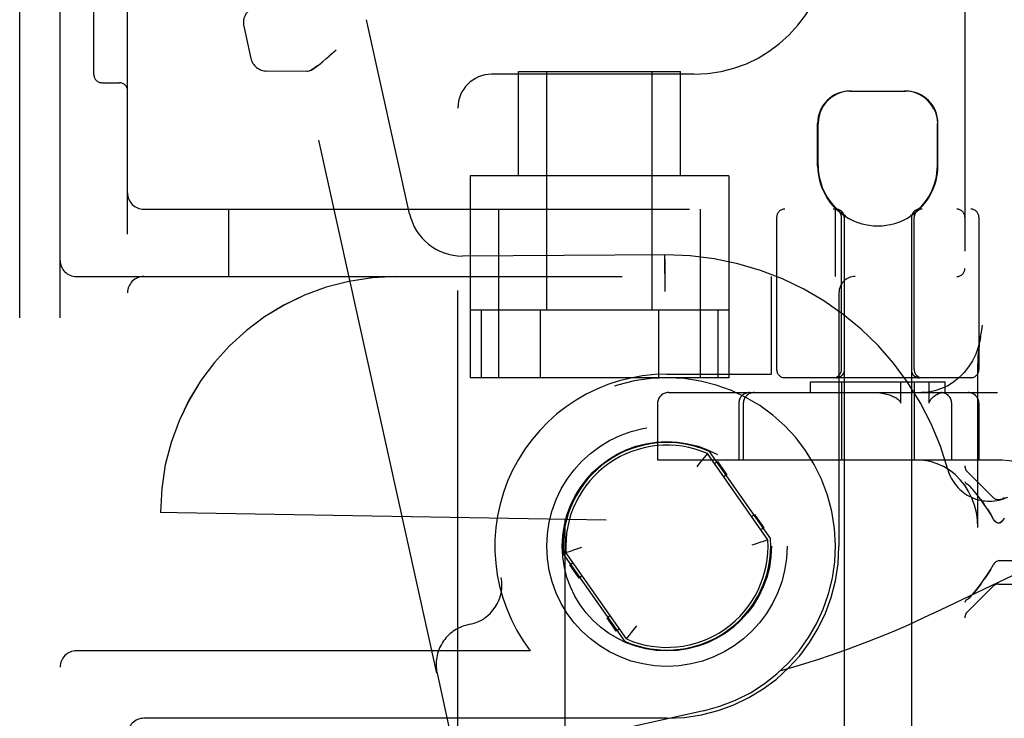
# Model space of a CAD drawing. Header units: inches. Extents: x 0 to 184, y 0 to 119.
# Tile 85 of 114: x 108.29 to 110.12, y 45.2 to 46.5. Entities that reach past the tile are written whole.
import ezdxf

# ---------------------------------------------------------------- set-up
doc = ezdxf.new("R2010")
doc.units = ezdxf.units.IN
doc.header["$LTSCALE"] = 10.121375
doc.header["$MEASUREMENT"] = 0
doc.linetypes.add('HIDDEN', pattern=[0.2, 0.1, -0.1])
doc.layers.add('DEFAULT_2', color=8, linetype='HIDDEN')

msp = doc.modelspace()

# ---------------------------------------------------------------- linework, layer by layer
at = {"layer": 'DEFAULT_2', "color": 8, "linetype": 'HIDDEN'}
for p, q in [((108.29, 41.8956), (108.29, 47.3956)), ((108.365, 41.8956), (108.365, 47.3956)), ((108.49, 42.0506), (108.49, 47.2406)), ((108.4275, 46.395), (108.4275, 47.1463)), ((110.0425, 47.0798), (110.0425, 42.6453)), ((108.7054, 46.4848), (108.7186, 46.4251)), ((109.0129, 46.1371), (108.9332, 46.4968)), ((108.8765, 46.4404), (108.8639, 46.4292)), ((108.8222, 46.4009), (108.7476, 46.4016)), ((109.0633, 45.2853), (108.8161, 46.401)), ((108.8245, 46.4012), (108.8222, 46.4009)), ((109.54, 46.3956), (109.165, 46.3956)), ((109.215, 46.2076), (109.215, 46.4006)), ((109.215, 46.4006), (109.515, 46.4006)), ((109.2675, 45.9581), (109.2675, 46.4006)), ((109.4625, 45.9581), (109.4625, 46.4006)), ((109.515, 46.2076), (109.515, 46.4006)), ((108.4425, 46.38), (108.475, 46.38)), ((109.8295, 46.3646), (109.9325, 46.3646)), ((109.1025, 42.9581), (109.1025, 46.3331)), ((109.7695, 46.2261), (109.7695, 46.3046)), ((109.7705, 46.2261), (109.7705, 46.3046)), ((109.9915, 46.2261), (109.9915, 46.3046)), ((109.9925, 46.2261), (109.9925, 46.3046)), ((109.125, 46.2076), (109.125, 45.8331)), ((109.605, 46.2076), (109.125, 46.2076)), ((109.605, 46.2076), (109.605, 45.8331)), ((108.52, 46.1456), (110.835, 46.1456)), ((108.6775, 46.0206), (108.6775, 46.1456)), ((109.1775, 46.1456), (109.1775, 45.8331)), ((109.5525, 45.8331), (109.5525, 46.1456)), ((109.8025, 46.0206), (109.8025, 46.1456)), ((109.8185, 46.1338), (109.8185, 42.6646)), ((109.8203, 46.1338), (109.8185, 46.1338)), ((109.8203, 46.1338), (109.8203, 46.1326)), ((109.9417, 46.1338), (109.9417, 46.1326)), ((109.9435, 46.1338), (109.9417, 46.1338)), ((109.9435, 46.1338), (109.9435, 42.6646)), ((109.6935, 46.1306), (109.6935, 45.8481)), ((109.8135, 45.8481), (109.8135, 46.1306)), ((109.9485, 45.8481), (109.9485, 46.1306)), ((110.0685, 46.1306), (110.0685, 45.8481)), ((109.4878, 46.0606), (109.1108, 46.0587)), ((109.4858, 46.0606), (109.4858, 46.06)), ((109.4858, 46.06), (109.4859, 46.0467)), ((109.4859, 46.0467), (109.4861, 46.0106)), ((108.395, 46.0206), (110.725, 46.0206)), ((109.684, 45.8396), (109.684, 46.0206)), ((109.4861, 46.0019), (109.4861, 45.9931)), ((109.809, 45.9906), (109.809, 45.5206)), ((109.605, 45.9581), (109.125, 45.9581)), ((109.1456, 45.9581), (109.1456, 45.8331)), ((109.2553, 45.9581), (109.2553, 45.8331)), ((109.4747, 45.9581), (109.4747, 45.8331)), ((109.5844, 45.9581), (109.5844, 45.8331)), ((110.0717, 45.9092), (110.0731, 45.9178)), ((109.8185, 45.866), (109.8185, 45.8572)), ((109.8185, 45.8572), (109.8186, 45.8477)), ((109.8186, 45.8477), (109.8186, 45.8472)), ((109.9433, 45.8477), (109.9433, 45.8472)), ((110.0668, 45.5556), (110.0668, 45.8571)), ((109.605, 45.8331), (109.125, 45.8331)), ((109.49, 45.8396), (109.684, 45.8396)), ((110.0535, 45.8331), (109.7085, 45.8331)), ((109.756, 45.8056), (109.756, 45.8256)), ((109.756, 45.8256), (110.006, 45.8256)), ((109.8036, 45.8327), (109.8039, 45.8327)), ((109.805, 45.8331), (109.8048, 45.8331)), ((109.8052, 45.8331), (109.8049, 45.8331)), ((109.8054, 45.8331), (109.8052, 45.8331)), ((109.8057, 45.8332), (109.8054, 45.8331)), ((109.8059, 45.8332), (109.8056, 45.8332)), ((109.8062, 45.8332), (109.8059, 45.8332)), ((109.8059, 45.8329), (109.8063, 45.833)), ((109.8065, 45.8332), (109.8062, 45.8332)), ((109.8068, 45.8333), (109.8064, 45.8332)), ((109.8101, 45.8342), (109.8104, 45.8343)), ((109.8118, 45.8351), (109.8115, 45.8349)), ((109.8118, 45.8351), (109.8121, 45.8353)), ((109.8121, 45.8353), (109.8118, 45.8351)), ((109.8125, 45.8356), (109.8121, 45.8353)), ((109.8128, 45.8358), (109.8125, 45.8356)), ((109.8137, 45.8365), (109.8134, 45.8362)), ((109.8135, 45.8256), (109.8135, 45.6806)), ((109.814, 45.8368), (109.8137, 45.8365)), ((109.8143, 45.837), (109.8139, 45.8367)), ((109.8143, 45.8371), (109.8142, 45.837)), ((109.8168, 45.8403), (109.817, 45.8406)), ((109.9233, 45.8256), (109.9233, 45.7856)), ((109.9474, 45.8373), (109.9472, 45.8376)), ((109.9477, 45.837), (109.9476, 45.8371)), ((109.948, 45.8367), (109.9477, 45.837)), ((109.9483, 45.8365), (109.948, 45.8368)), ((109.9486, 45.8362), (109.9483, 45.8365)), ((109.9486, 45.8362), (109.9483, 45.8365)), ((109.9485, 45.8256), (109.9485, 45.6806)), ((109.9489, 45.836), (109.9486, 45.8363)), ((109.9492, 45.8358), (109.9489, 45.836)), ((109.9492, 45.8358), (109.9489, 45.836)), ((109.9502, 45.8351), (109.9498, 45.8353)), ((109.9505, 45.8349), (109.9501, 45.8351)), ((109.9508, 45.8347), (109.9505, 45.835)), ((109.9558, 45.8332), (109.9555, 45.8332)), ((109.9566, 45.8331), (109.9563, 45.8332)), ((109.9568, 45.8331), (109.9565, 45.8331)), ((109.957, 45.8331), (109.9568, 45.8331)), ((109.9571, 45.8331), (109.957, 45.8331)), ((109.9763, 45.7856), (109.9763, 45.8256)), ((110.006, 45.8056), (110.006, 45.8256)), ((109.4927, 45.8056), (110.1032, 45.8056)), ((109.4727, 45.7856), (109.4727, 45.6806)), ((109.6233, 45.7856), (109.6233, 45.6806)), ((109.6317, 45.7856), (109.6317, 45.6806)), ((110.018, 45.6806), (110.018, 45.7856)), ((110.0686, 45.7856), (110.0686, 45.6806)), ((109.5683, 45.6965), (109.682, 45.5341)), ((109.4727, 45.6806), (110.1117, 45.6806)), ((109.5553, 45.6806), (109.548, 45.6713)), ((109.5594, 45.6856), (109.5553, 45.6806)), ((109.565, 45.6925), (109.5594, 45.6856)), ((109.5648, 45.6923), (109.5643, 45.6917)), ((109.6771, 45.5323), (109.565, 45.6925)), ((109.578, 45.6738), (109.5838, 45.6779)), ((109.5838, 45.6779), (109.601, 45.6533)), ((109.548, 45.6713), (109.5455, 45.668)), ((110.0944, 45.6114), (110.0469, 45.6589)), ((109.601, 45.6533), (109.5952, 45.6493)), ((110.0484, 45.6346), (110.0469, 45.6355)), ((110.0484, 45.6345), (110.0501, 45.6333)), ((110.0519, 45.6317), (110.0501, 45.6333)), ((110.0556, 45.6279), (110.0575, 45.6256)), ((110.065, 45.6162), (110.0575, 45.6256)), ((110.072, 45.607), (110.0785, 45.5981)), ((108.5511, 45.5831), (108.551, 45.5831)), ((108.582, 45.5826), (108.551, 45.5831)), ((109.3771, 45.5687), (108.582, 45.5826)), ((109.301, 45.57), (109.301, 43.7212)), ((109.3011, 45.57), (109.301, 45.57)), ((109.3771, 43.7226), (109.3771, 45.5687)), ((109.6469, 45.5755), (109.6526, 45.5796)), ((109.6526, 45.5796), (109.6698, 45.555)), ((110.3742, 45.5823), (109.9838, 45.3962)), ((110.0956, 45.5706), (110.0944, 45.5726)), ((110.1156, 45.5726), (110.1144, 45.5706)), ((109.6698, 45.555), (109.6641, 45.551)), ((109.6771, 45.5323), (109.6687, 45.5294)), ((109.3112, 45.5118), (109.3174, 45.5139)), ((109.6687, 45.5294), (109.6626, 45.5273)), ((109.4117, 45.3448), (109.2979, 45.5072)), ((109.3028, 45.5089), (109.3112, 45.5118)), ((109.415, 45.3488), (109.3028, 45.5089)), ((109.3102, 45.4863), (109.3159, 45.4903)), ((109.3274, 45.4617), (109.3102, 45.4863)), ((110.0897, 45.4767), (110.0954, 45.4867)), ((110.0977, 45.4899), (110.099, 45.4912)), ((110.099, 45.4912), (110.1004, 45.4923)), ((110.1004, 45.4923), (110.1019, 45.4932)), ((110.1018, 45.4932), (110.1034, 45.4937)), ((110.105, 45.4939), (110.1034, 45.4937)), ((110.105, 45.4939), (110.1525, 45.4939)), ((109.3331, 45.4657), (109.3274, 45.4617)), ((110.0944, 45.4462), (110.0469, 45.3987)), ((110.105, 45.4506), (110.1575, 45.4506)), ((110.0469, 45.422), (110.0484, 45.423)), ((110.0519, 45.4258), (110.0501, 45.4243)), ((110.0575, 45.4319), (110.0556, 45.4297)), ((109.379, 45.388), (109.3847, 45.392)), ((109.3962, 45.3634), (109.379, 45.388)), ((109.1254, 45.3759), (109.1208, 45.3748)), ((109.4019, 45.3674), (109.3962, 45.3634)), ((109.4246, 45.3607), (109.4319, 45.3699)), ((109.4319, 45.3699), (109.4345, 45.3732)), ((109.415, 45.3488), (109.4206, 45.3557)), ((109.4151, 45.349), (109.4156, 45.3496)), ((109.4206, 45.3557), (109.4246, 45.3607)), ((109.2368, 45.3266), (108.395, 45.3266)), ((109.0638, 45.2854), (109.0633, 45.2853)), ((109.0638, 45.2854), (109.3114, 44.1675)), ((109.5576, 45.2155), (109.2764, 45.1532)), ((109.49, 45.2016), (108.52, 45.2016))]:
    msp.add_line(p, q, dxfattribs=at)
for points in [[(108.8245, 46.4012), (108.8272, 46.402), (108.8303, 46.4034), (108.8338, 46.4054), (108.8378, 46.408), (108.8422, 46.4112), (108.847, 46.415), (108.8523, 46.4192), (108.8579, 46.424), (108.8639, 46.4292)], [(108.8422, 46.4112), (108.8378, 46.408), (108.8338, 46.4054), (108.8303, 46.4034), (108.8272, 46.402)], [(109.8317, 46.3646), (109.8255, 46.3644), (109.8193, 46.3634), (109.8129, 46.3618), (109.8066, 46.3595), (109.8005, 46.3564), (109.7948, 46.3527), (109.7896, 46.3483), (109.7848, 46.3434), (109.7806, 46.3378), (109.777, 46.3317), (109.7742, 46.3251), (109.7721, 46.3184), (109.7709, 46.3115), (109.7705, 46.3046)], [(109.985, 46.3317), (109.9814, 46.3378), (109.9771, 46.3434), (109.9724, 46.3483), (109.9672, 46.3527), (109.9614, 46.3564), (109.9553, 46.3595), (109.949, 46.3618), (109.9427, 46.3634), (109.9364, 46.3644), (109.9302, 46.3646)], [(109.985, 46.3317), (109.9878, 46.3251), (109.9899, 46.3184), (109.9911, 46.3115), (109.9915, 46.3046)], [(109.8035, 46.1456), (109.8039, 46.1456), (109.8043, 46.1456), (109.8046, 46.1456), (109.805, 46.1456), (109.8054, 46.1455), (109.8058, 46.1455), (109.8062, 46.1454), (109.8066, 46.1453), (109.807, 46.1452), (109.8074, 46.1451), (109.8077, 46.145), (109.8081, 46.1449), (109.8085, 46.1448), (109.8089, 46.1446), (109.8092, 46.1445), (109.8096, 46.1443), (109.81, 46.1442), (109.8103, 46.144), (109.8107, 46.1438), (109.811, 46.1436), (109.8113, 46.1434), (109.8117, 46.1432), (109.812, 46.143), (109.8123, 46.1427), (109.8126, 46.1425), (109.813, 46.1423), (109.8133, 46.142), (109.8136, 46.1418), (109.8138, 46.1415), (109.8141, 46.1412), (109.8144, 46.1409), (109.8147, 46.1406), (109.8149, 46.1403), (109.8152, 46.14), (109.8154, 46.1397), (109.8157, 46.1394), (109.8159, 46.1391), (109.8161, 46.1387), (109.8163, 46.1384), (109.8165, 46.1381), (109.8167, 46.1377), (109.8169, 46.1374), (109.8171, 46.137), (109.8172, 46.1367), (109.8174, 46.1363), (109.8175, 46.1359), (109.8177, 46.1356), (109.8178, 46.1352), (109.8179, 46.1348), (109.818, 46.1344), (109.8181, 46.134), (109.8182, 46.1336), (109.8182, 46.1333), (109.8183, 46.1329), (109.8184, 46.1325), (109.8184, 46.1321), (109.8184, 46.1317), (109.8185, 46.1313), (109.8185, 46.1309), (109.8185, 46.1306)], [(109.4858, 46.0606), (109.4858, 46.06), (109.4858, 46.0583), (109.4861, 45.9931)], [(110.0731, 45.9178), (110.0745, 45.9264), (110.0753, 45.9306)], [(110.0717, 45.9092), (110.0706, 45.903), (110.0672, 45.8896), (110.0625, 45.8767), (110.0565, 45.8645), (110.0493, 45.8531), (110.0411, 45.8426), (110.0318, 45.8333), (110.0216, 45.8251), (110.0107, 45.8182), (109.9991, 45.8128), (109.987, 45.8088), (109.9745, 45.8064), (109.9619, 45.8056)], [(110.0668, 45.8571), (110.0669, 45.8629), (110.0671, 45.8683), (110.0674, 45.8733), (110.0678, 45.8782), (110.0683, 45.8828), (110.0687, 45.8873), (110.0693, 45.8917), (110.0698, 45.8961), (110.0704, 45.9005), (110.0711, 45.9048), (110.0717, 45.9092)], [(109.9435, 45.8617), (109.9434, 45.8525), (109.9433, 45.8477)], [(109.8186, 45.8472), (109.8186, 45.8468), (109.8186, 45.8465), (109.8186, 45.8461), (109.8185, 45.8457), (109.8185, 45.8453), (109.8184, 45.8449), (109.8184, 45.8446), (109.8183, 45.8442), (109.8182, 45.8438), (109.8181, 45.8435), (109.818, 45.8431), (109.8179, 45.8427), (109.8178, 45.8424), (109.8176, 45.842), (109.8175, 45.8417), (109.8173, 45.8413), (109.8172, 45.841), (109.817, 45.8406), (109.8168, 45.8403), (109.8166, 45.84), (109.8164, 45.8397), (109.8162, 45.8393), (109.816, 45.839), (109.8158, 45.8387), (109.8155, 45.8384), (109.8153, 45.8381), (109.815, 45.8378), (109.8148, 45.8376), (109.8145, 45.8373), (109.8143, 45.8371)], [(109.9433, 45.8472), (109.9433, 45.8468), (109.9434, 45.8465), (109.9434, 45.8461), (109.9434, 45.8457), (109.9435, 45.8453), (109.9435, 45.8449), (109.9436, 45.8446), (109.9437, 45.8442), (109.9438, 45.8438), (109.9439, 45.8435), (109.944, 45.8431), (109.9441, 45.8427), (109.9442, 45.8424), (109.9443, 45.842), (109.9445, 45.8417), (109.9446, 45.8413), (109.9448, 45.841), (109.945, 45.8406), (109.9452, 45.8403), (109.9454, 45.84), (109.9456, 45.8397), (109.9458, 45.8393), (109.946, 45.839), (109.9462, 45.8387), (109.9464, 45.8384), (109.9467, 45.8381), (109.9469, 45.8378), (109.9472, 45.8376), (109.9474, 45.8373), (109.9476, 45.8371)], [(109.8134, 45.8362), (109.8131, 45.836), (109.8128, 45.8358), (109.8124, 45.8355), (109.8121, 45.8353), (109.8118, 45.8351), (109.8115, 45.8349), (109.8111, 45.8347), (109.8108, 45.8345), (109.8104, 45.8343), (109.8101, 45.8342), (109.8097, 45.834), (109.8093, 45.8339), (109.809, 45.8337), (109.8086, 45.8336), (109.8082, 45.8335), (109.8078, 45.8333), (109.8075, 45.8332), (109.8071, 45.8331), (109.8067, 45.8331), (109.8063, 45.833), (109.8059, 45.8329), (109.8055, 45.8329), (109.8051, 45.8328), (109.8047, 45.8328), (109.8043, 45.8328), (109.8039, 45.8327)], [(109.8043, 45.8328), (109.8047, 45.8328), (109.8051, 45.8328)], [(109.8112, 45.8348), (109.8109, 45.8346), (109.8105, 45.8344), (109.8102, 45.8343), (109.8099, 45.8341), (109.8095, 45.834), (109.8092, 45.8339), (109.8088, 45.8338), (109.8085, 45.8337), (109.8082, 45.8336), (109.8079, 45.8335), (109.8076, 45.8334), (109.8073, 45.8334), (109.807, 45.8333), (109.8067, 45.8333)], [(109.8067, 45.8331), (109.8071, 45.8331), (109.8075, 45.8332), (109.8078, 45.8333)], [(109.8115, 45.835), (109.8111, 45.8347), (109.8108, 45.8346), (109.8104, 45.8344), (109.8101, 45.8342), (109.8098, 45.8341), (109.8094, 45.834), (109.8091, 45.8338), (109.8087, 45.8337), (109.8084, 45.8336), (109.808, 45.8335), (109.8077, 45.8335), (109.8074, 45.8334), (109.8071, 45.8333), (109.8068, 45.8333)], [(109.8082, 45.8335), (109.8086, 45.8336), (109.809, 45.8337), (109.8093, 45.8339), (109.8097, 45.834)], [(109.8108, 45.8345), (109.8111, 45.8347), (109.8115, 45.8349)], [(109.8134, 45.8363), (109.8131, 45.836), (109.8128, 45.8358)], [(109.8128, 45.8358), (109.8131, 45.836), (109.8134, 45.8362)], [(109.8143, 45.8371), (109.8145, 45.8373), (109.8148, 45.8376), (109.815, 45.8378), (109.8153, 45.8381), (109.8155, 45.8384), (109.8158, 45.8387), (109.816, 45.839)], [(109.8162, 45.8393), (109.8164, 45.8397), (109.8166, 45.84)], [(109.9483, 45.8365), (109.9486, 45.8362), (109.9489, 45.836), (109.9492, 45.8358), (109.9495, 45.8355), (109.9498, 45.8353), (109.9502, 45.8351), (109.9505, 45.8349)], [(109.9498, 45.8353), (109.9495, 45.8355), (109.9492, 45.8358)], [(109.9584, 45.8327), (109.958, 45.8327), (109.9576, 45.8328), (109.9572, 45.8328), (109.9568, 45.8328), (109.9564, 45.8329), (109.956, 45.8329), (109.9557, 45.833), (109.9553, 45.8331), (109.9549, 45.8331), (109.9545, 45.8332), (109.9541, 45.8333), (109.9537, 45.8335), (109.9534, 45.8336), (109.953, 45.8337), (109.9526, 45.8339), (109.9523, 45.834), (109.9519, 45.8342), (109.9515, 45.8343), (109.9512, 45.8345), (109.9508, 45.8347), (109.9505, 45.8349), (109.9502, 45.8351), (109.9498, 45.8353), (109.9495, 45.8355)], [(109.9552, 45.8333), (109.955, 45.8333), (109.9547, 45.8334), (109.9544, 45.8334), (109.9541, 45.8335), (109.9538, 45.8336), (109.9534, 45.8337), (109.9531, 45.8338), (109.9528, 45.8339), (109.9524, 45.834), (109.9521, 45.8341), (109.9518, 45.8343), (109.9514, 45.8344), (109.9511, 45.8346), (109.9508, 45.8348)], [(109.9508, 45.8347), (109.9512, 45.8345), (109.9515, 45.8343), (109.9519, 45.8342), (109.9523, 45.834)], [(109.9555, 45.8332), (109.9552, 45.8333), (109.9549, 45.8333), (109.9546, 45.8334), (109.9542, 45.8335), (109.9539, 45.8335), (109.9536, 45.8336), (109.9532, 45.8337), (109.9529, 45.8338), (109.9526, 45.834), (109.9522, 45.8341), (109.9519, 45.8342), (109.9515, 45.8344), (109.9512, 45.8346), (109.9508, 45.8347)], [(109.9526, 45.8339), (109.953, 45.8337), (109.9534, 45.8336), (109.9537, 45.8335), (109.9541, 45.8333), (109.9545, 45.8332), (109.9549, 45.8331), (109.9553, 45.8331), (109.9557, 45.833), (109.956, 45.8329), (109.9564, 45.8329), (109.9568, 45.8328), (109.9572, 45.8328), (109.9576, 45.8328), (109.958, 45.8327), (109.9584, 45.8327)], [(109.9563, 45.8332), (109.956, 45.8332), (109.9558, 45.8332)], [(109.8776, 45.8056), (109.8814, 45.8055), (109.885, 45.8052), (109.8884, 45.8047), (109.8916, 45.8041), (109.8946, 45.8034), (109.8974, 45.8027), (109.9, 45.8019), (109.9025, 45.8011), (109.9049, 45.8002), (109.9071, 45.7993), (109.9092, 45.7984), (109.9112, 45.7975), (109.913, 45.7965), (109.9148, 45.7955), (109.9165, 45.7944), (109.918, 45.7934), (109.9194, 45.7922), (109.9206, 45.791), (109.9217, 45.7898), (109.9225, 45.7885), (109.923, 45.7871), (109.9233, 45.7856)], [(109.9852, 45.7985), (109.9879, 45.8005), (109.9907, 45.8022), (109.9934, 45.8036), (109.996, 45.8047), (109.9984, 45.8053), (110.0007, 45.8056)], [(109.9763, 45.7856), (109.9764, 45.787), (109.9767, 45.7883), (109.9772, 45.7895), (109.9778, 45.7907), (109.9785, 45.7917), (109.9793, 45.7928), (109.9801, 45.7938), (109.9811, 45.7947), (109.982, 45.7957), (109.9831, 45.7967), (109.9841, 45.7976), (109.9852, 45.7985)], [(110.0668, 45.5556), (110.0661, 45.5697), (110.064, 45.5834), (110.0605, 45.5969), (110.0556, 45.6099), (110.0494, 45.6221), (110.0421, 45.6336), (110.0336, 45.644), (110.0242, 45.6534), (110.0138, 45.6615), (110.0027, 45.6683), (109.9909, 45.6736), (109.9787, 45.6775), (109.9663, 45.6798), (109.9535, 45.6806)], [(110.1117, 45.6806), (110.1244, 45.6798), (110.1369, 45.6775), (110.1491, 45.6736), (110.1608, 45.6683), (110.172, 45.6615), (110.1823, 45.6534), (110.1918, 45.644), (110.2003, 45.6336), (110.2076, 45.6221), (110.2138, 45.6099), (110.2186, 45.5969), (110.2222, 45.5834), (110.2243, 45.5697), (110.225, 45.5556)], [(110.0425, 45.6409), (110.0428, 45.6394), (110.0437, 45.638), (110.045, 45.6367), (110.0469, 45.6355)], [(110.0556, 45.6279), (110.0537, 45.6299), (110.0519, 45.6317)], [(110.0785, 45.5981), (110.072, 45.607), (110.065, 45.6162)], [(110.0944, 45.5726), (110.0897, 45.5809), (110.0844, 45.5894), (110.0785, 45.5981)], [(110.0844, 45.5894), (110.0897, 45.5809), (110.0944, 45.5726)], [(110.0956, 45.5705), (110.0969, 45.5687), (110.0983, 45.567), (110.0999, 45.5656), (110.1015, 45.5646), (110.1033, 45.5639), (110.1051, 45.5637), (110.1069, 45.564), (110.1086, 45.5647), (110.1103, 45.5658), (110.1117, 45.5671), (110.1131, 45.5688)], [(110.1144, 45.5706), (110.1131, 45.5687), (110.1117, 45.5671), (110.1102, 45.5657), (110.1085, 45.5646), (110.1068, 45.5639), (110.105, 45.5637), (110.1032, 45.5639), (110.1014, 45.5646), (110.0998, 45.5657), (110.0983, 45.5671), (110.0969, 45.5687)], [(109.3174, 45.5139), (109.3246, 45.5163), (109.3285, 45.5176), (109.3325, 45.5189)], [(109.6626, 45.5273), (109.6554, 45.5249), (109.6515, 45.5236), (109.6475, 45.5224)], [(110.0897, 45.4767), (110.0844, 45.4682), (110.0785, 45.4595)], [(110.0785, 45.4595), (110.0844, 45.4682), (110.0897, 45.4766)], [(110.0977, 45.4899), (110.0965, 45.4884), (110.0954, 45.4868)], [(110.0575, 45.4319), (110.065, 45.4414), (110.072, 45.4505), (110.0785, 45.4595)], [(110.072, 45.4506), (110.065, 45.4414), (110.0575, 45.4319)], [(110.0469, 45.422), (110.045, 45.4209), (110.0437, 45.4196), (110.0428, 45.4182), (110.0425, 45.4166)], [(110.0484, 45.423), (110.0501, 45.4243), (110.0519, 45.4259), (110.0537, 45.4277), (110.0556, 45.4297)]]:
    msp.add_lwpolyline(points, dxfattribs=at)
for radius in [0.2228, 0.194]:
    msp.add_circle((109.49, 45.5206), radius, dxfattribs=at)
for centre, radius, start, end in [((109.54, 46.6456), 0.25, 270, 360), ((108.7347, 46.4913), 0.03, 102.49, 192.49), ((108.7479, 46.4316), 0.03, 192.49, 269.49), ((108.4425, 46.395), 0.015, 180, 270), ((109.165, 46.3331), 0.0625, 90, 180), ((108.475, 46.365), 0.015, 0, 90), ((109.8295, 46.3046), 0.06, 90, 180), ((109.9325, 46.3046), 0.06, 0, 90), ((109.881, 46.2261), 0.1115, 180, 235.907), ((109.881, 46.2261), 0.1105, 180, 236.6915), ((109.881, 46.2261), 0.1105, 303.3085, 360), ((109.881, 46.2261), 0.1115, 304.093, 360), ((108.52, 46.1756), 0.03, 180, 270), ((109.1105, 46.1587), 0.1, 192.49, 270.14), ((109.7085, 46.1306), 0.015, 90, 180), ((109.7985, 46.1306), 0.015, 0, 90), ((109.8035, 46.1306), 0.015, 0, 90), ((109.9585, 46.1306), 0.015, 90, 180), ((109.9635, 46.1306), 0.015, 90, 180), ((110.0275, 46.1306), 0.015, 0, 90), ((110.0535, 46.1306), 0.015, 0, 90), ((109.881, 46.2261), 0.1115, 237.033, 302.967), ((109.49, 45.5206), 0.54, 15.288, 90.2336), ((108.395, 46.0506), 0.03, 180, 270), ((110.0275, 46.0356), 0.015, 270, 360), ((108.52, 45.9906), 0.03, 90, 180), ((108.9885, 45.5831), 0.4375, 90, 180), ((108.9886, 45.5831), 0.4375, 90, 180), ((109.839, 45.9906), 0.03, 90, 180), ((109.7085, 45.8481), 0.015, 180, 270), ((109.7985, 45.8481), 0.015, 270, 360), ((109.9635, 45.8481), 0.015, 180, 270), ((110.0535, 45.8481), 0.015, 270, 360), ((109.49, 45.5206), 0.319, 90, 217.4559), ((109.49, 45.5206), 0.3125, 282.49, 190.6414), ((109.4927, 45.7856), 0.02, 90, 180), ((109.6433, 45.7856), 0.02, 90, 180), ((109.6517, 45.7856), 0.02, 90, 180), ((109.998, 45.7856), 0.02, 0, 90), ((110.0486, 45.7856), 0.02, 0, 90), ((109.49, 45.5206), 0.1925, 66.0027, 183.9973), ((109.49, 45.5206), 0.1875, 66.4239, 183.5761), ((110.088, 45.6841), 0.08, 195.288, 295.4899), ((110.0575, 45.6695), 0.015, 180, 225), ((110.105, 45.622), 0.015, 225, 315), ((109.49, 45.5206), 0.1925, 246.0027, 3.9973), ((109.49, 45.5206), 0.1875, 246.4239, 3.5761), ((109.49, 45.5206), 0.319, 270, 360), ((109.1091, 45.4491), 0.075, 282.49, 10.6414), ((110.105, 45.4356), 0.015, 90, 135), ((109.2243, 46.9891), 1.7646, 285.678, 295.49), ((110.0575, 45.3881), 0.015, 135, 180), ((109.137, 45.3016), 0.075, 102.49, 192.49), ((108.395, 45.2966), 0.03, 90, 180), ((108.52, 45.1716), 0.03, 90, 180)]:
    msp.add_arc(centre, radius, start, end, dxfattribs=at)

doc.saveas('drawing.dxf')
